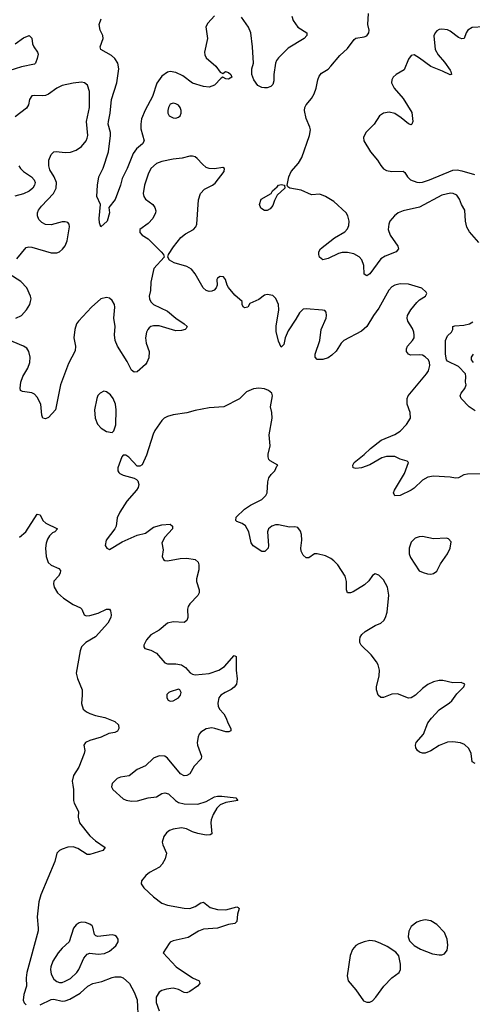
# Model space of a CAD drawing. Header units: inches. Extents: x 1449094 to 1618372, y 389908 to 534307.
# Tile 188 of 256: x 1545143 to 1548410, y 428420 to 435525. Entities that reach past the tile are written whole.
import ezdxf

# ---------------------------------------------------------------- set-up
doc = ezdxf.new("R2010")
doc.units = ezdxf.units.IN
doc.header["$MEASUREMENT"] = 0
doc.layers.add('B5442', color=7, linetype='Continuous')
doc.layers.add('B5443', color=7, linetype='Continuous')

msp = doc.modelspace()

# ---------------------------------------------------------------- linework, layer by layer
at = {"layer": 'B5442', "color": 5}
for points, elevation in [([(1545526.9, 430000), (1545531.3, 429970), (1545531.7, 429890), (1545535.8, 429870), (1545568, 429810), (1545564.9, 429770), (1545573.7, 429730), (1545650, 429635.8), (1545690, 429600.4), (1545761, 429550), (1545742.8, 429530), (1545650, 429500.7), (1545630, 429500.7), (1545563.5, 429543.5), (1545530, 429556), (1545490, 429554), (1545450, 429539.8), (1545430, 429529.7), (1545411.8, 429510), (1545396.9, 429450), (1545295.3, 429210), (1545281.5, 429158.5), (1545269.2, 429050), (1545277.2, 428970), (1545275.2, 428950), (1545193.3, 428650), (1545189, 428610), (1545191.6, 428550), (1545172.2, 428490), (1545168.1, 428450), (1545175.8, 428430), (1545190, 428416.5)], 560), ([(1545807, 430000), (1545804.9, 429990), (1545816.3, 429970), (1545890, 429901.6), (1545912.1, 429892.1), (1545950, 429886.4), (1545993.1, 429886.9), (1546070, 429910.6), (1546130, 429916.3), (1546170, 429940.5), (1546190, 429946.4), (1546217.2, 429937.2), (1546268, 429890), (1546290, 429876.4), (1546330, 429866), (1546430, 429864), (1546490, 429882.4), (1546550, 429915.8), (1546570, 429922), (1546602.5, 429922.5), (1546702, 429910), (1546718, 429890), (1546630, 429876.9), (1546590, 429858.5), (1546565.6, 429834.4), (1546538.6, 429790), (1546524.7, 429750), (1546522.8, 429730), (1546530.4, 429650), (1546517.7, 429642.3), (1546490, 429641.3), (1546430, 429652.2), (1546390, 429664.4), (1546346, 429686), (1546312, 429692), (1546250, 429684.4), (1546225.4, 429674.6), (1546203.1, 429656.9), (1546184.2, 429630), (1546172, 429590), (1546175.3, 429570), (1546201.5, 429510), (1546193.6, 429470), (1546170.3, 429430), (1546151.6, 429408.4), (1546080.5, 429370), (1546054.4, 429350), (1546022, 429310), (1546020.7, 429290), (1546039.9, 429259.9), (1546110, 429195.5), (1546170, 429150.5), (1546210, 429134.9), (1546330, 429113.1), (1546370, 429111.6), (1546410, 429124.2), (1546450, 429153), (1546470, 429156.3), (1546518.9, 429118.9), (1546570, 429102.8), (1546630, 429102.3), (1546710, 429122), (1546719.3, 429119.3), (1546726.8, 429110), (1546715.8, 429070), (1546710, 429018), (1546697, 429003), (1546650, 428995.8), (1546570, 428969.2), (1546470, 428961.9), (1546433.2, 428946.8), (1546358.5, 428901.5), (1546250, 428877.3), (1546230, 428867.8), (1546221.7, 428858.3), (1546179.1, 428790), (1546271.8, 428690), (1546389.4, 428609.4), (1546437.3, 428590), (1546443.1, 428570), (1546425.3, 428550), (1546370, 428511.9), (1546350, 428503.5), (1546330, 428505.8), (1546290, 428526.6), (1546250, 428535.9), (1546202, 428530), (1546170, 428519.3), (1546150, 428507.1), (1546128.9, 428471.1), (1546127.8, 428432.2), (1546150, 428372.2)], 580), ([(1545290, 428415.8), (1545370, 428455.3), (1545390, 428456.6), (1545450, 428442.7), (1545470, 428443.6), (1545504, 428456), (1545579.3, 428500.7), (1545635.8, 428550), (1545670, 428570.1), (1545736.6, 428583.4), (1545810, 428613.8), (1545830, 428617.8), (1545870, 428617), (1545890.8, 428610), (1545934.8, 428570), (1545970, 428506), (1545991.1, 428451.1), (1545997.8, 428302.2)], 560)]:
    msp.add_lwpolyline(points, dxfattribs=dict(at, elevation=elevation))
for points, elevation in [([(1545590, 429011.8), (1545572.7, 429007.3), (1545550, 428992.7), (1545530.4, 428969.6), (1545500.4, 428870), (1545450, 428824.7), (1545420.3, 428790), (1545382.6, 428730), (1545367.8, 428690), (1545365.3, 428670), (1545370, 428638), (1545390, 428601.6), (1545410, 428584.9), (1545430, 428576.4), (1545450, 428577.6), (1545470, 428585.7), (1545510, 428606.5), (1545556.4, 428650), (1545570, 428670.5), (1545606.7, 428753.3), (1545630, 428781.1), (1545650, 428787.6), (1545710, 428781.5), (1545754.3, 428785.7), (1545790, 428803.7), (1545837.6, 428842.4), (1545854, 428870), (1545853.1, 428890), (1545841.6, 428910), (1545830, 428917.2), (1545810, 428920.9), (1545708.1, 428908.1), (1545693, 428913), (1545684, 428924), (1545670, 428975.3), (1545665.4, 428985.4), (1545650, 428998), (1545618, 429010)], 580), ([(1548070, 429029.7), (1548036.9, 429023.1), (1548010, 429011.6), (1547970, 428982), (1547952.4, 428947.6), (1547946.9, 428906.9), (1547957.8, 428877.8), (1547990, 428843.8), (1548036.5, 428816.5), (1548123.6, 428783.6), (1548170, 428776.4), (1548190, 428777.1), (1548210, 428784), (1548229.5, 428810.5), (1548234, 428846), (1548229.6, 428890), (1548210, 428937), (1548154.5, 428994.5), (1548110, 429022)], 620), ([(1547670, 428880.5), (1547629, 428871), (1547590, 428855.6), (1547570, 428842.9), (1547544.7, 428815.3), (1547527.9, 428772.1), (1547506.1, 428626.1), (1547513.7, 428590), (1547570, 428523.8), (1547625.3, 428445.3), (1547650, 428434.6), (1547670, 428436), (1547690, 428445.7), (1547713, 428470), (1547771.6, 428550), (1547830, 428610.4), (1547882.7, 428650), (1547891.8, 428670), (1547891.9, 428708.1), (1547878.7, 428770), (1547857, 428797), (1547796.4, 428836.4), (1547750, 428858.7), (1547710, 428875.6)], 620)]:
    msp.add_lwpolyline(points, close=True, dxfattribs=dict(at, elevation=elevation))
at = {"layer": 'B5443', "color": 5}
for points, elevation in [([(1546548.5, 435551.5), (1546500.9, 435499.1), (1546487.4, 435472.6), (1546499.7, 435390), (1546476.4, 435290), (1546478.4, 435270), (1546488.2, 435250), (1546557.6, 435190), (1546590, 435146), (1546610, 435136), (1546629.6, 435150.4), (1546650, 435144), (1546666.8, 435130), (1546674, 435110), (1546650, 435096), (1546630, 435098), (1546610, 435109.3), (1546596.3, 435103.7), (1546550, 435052.8), (1546510, 435036.9), (1546470, 435042.2), (1546390, 435065.5), (1546320.2, 435120.2), (1546270, 435144.6), (1546230, 435150.7), (1546210, 435145.6), (1546170, 435116.4), (1546132.7, 435067.3), (1546101.3, 434970), (1546047.6, 434872.4), (1546022.1, 434810), (1546016.2, 434770), (1546018.1, 434738.1), (1546042.4, 434650), (1546028.4, 434630), (1545986.5, 434593.5), (1545961.9, 434558.1), (1545918.8, 434450), (1545882, 434378), (1545871.1, 434330), (1545832.1, 434227.9), (1545786.8, 434170), (1545790.6, 434130), (1545773.4, 434070), (1545728, 434030), (1545719, 434059), (1545716, 434090), (1545726, 434190), (1545700.7, 434250), (1545705.1, 434330), (1545714.5, 434390), (1545746.6, 434453.4), (1545783.7, 434570), (1545798, 434690), (1545797.3, 434710), (1545782.5, 434770), (1545782.8, 434790), (1545796.2, 434850), (1545805.5, 434950), (1545845, 435070), (1545858.5, 435170), (1545852.5, 435210), (1545830, 435245.1), (1545806.7, 435266.7), (1545729.5, 435310), (1545723.6, 435330), (1545746, 435390), (1545742.4, 435410), (1545724.7, 435450), (1545716.4, 435490), (1545731.3, 435530)], 540), ([(1547106.7, 435550), (1547118, 435518), (1547150, 435470.4), (1547214.8, 435430), (1547216.3, 435410), (1547196.3, 435390), (1547081.1, 435318.9), (1547012, 435250), (1546997, 435230), (1546990.3, 435210), (1546978.2, 435130), (1546976.9, 435083.1), (1546970, 435056), (1546956.3, 435043.7), (1546930, 435032), (1546910, 435031.8), (1546890, 435035.8), (1546862, 435050), (1546834, 435090), (1546818.4, 435130), (1546819.7, 435170), (1546829.7, 435210), (1546822.8, 435330), (1546810.9, 435430), (1546794.5, 435470), (1546744.1, 435544.1)], 540), ([(1548457.7, 433917.7), (1548390, 433993.5), (1548370, 434027.2), (1548360.2, 434070), (1548355.1, 434150), (1548331.3, 434191.3), (1548318, 434230), (1548298.2, 434258.2), (1548271.6, 434271.6), (1548251.9, 434271.9), (1548190, 434257.5), (1548030, 434170.9), (1547910, 434146.2), (1547875.8, 434130), (1547848.9, 434110), (1547814.6, 434070), (1547806.5, 434050), (1547803.6, 434010), (1547816.5, 433970), (1547873.4, 433890), (1547877.3, 433870), (1547861, 433850), (1547781.1, 433818.9), (1547750, 433798.7), (1547670, 433691.6), (1547650, 433677), (1547630, 433688.7), (1547627.7, 433750), (1547612.4, 433792.4), (1547594.2, 433814.2), (1547556, 433836), (1547510, 433845), (1547470, 433843.7), (1547443.1, 433836.9), (1547370, 433800.5), (1547330, 433792), (1547307.6, 433810), (1547301.6, 433830), (1547302.9, 433850), (1547315.1, 433870), (1547415.6, 433950), (1547490, 433994.3), (1547510, 434014.9), (1547519.8, 434040.2), (1547522.2, 434070), (1547511.7, 434110), (1547498.8, 434130), (1547410, 434211.6), (1547350, 434249.8), (1547310, 434264.8), (1547250, 434261.5), (1547175.7, 434295.7), (1547093.2, 434310), (1547078, 434318), (1547072.7, 434330), (1547086, 434390), (1547103.5, 434430), (1547156.2, 434490), (1547180.5, 434530), (1547235.5, 434690), (1547241.6, 434730), (1547237.8, 434750), (1547210.5, 434810.5), (1547199.8, 434870), (1547202, 434890), (1547211.1, 434910), (1547250, 434955.3), (1547269.1, 434990), (1547284.2, 435030), (1547294.4, 435090), (1547303.7, 435116.3), (1547321.8, 435138.2), (1547370, 435168.7), (1547390, 435189.3), (1547453.2, 435266.8), (1547510, 435317.8), (1547557.2, 435382.8), (1547570, 435390.3), (1547630, 435400.3), (1547650, 435408), (1547664.2, 435430), (1547664.7, 435450), (1547655.4, 435490), (1547662, 435570)], 540), ([(1545109.4, 435350), (1545170, 435393.4), (1545212, 435410), (1545230, 435392), (1545236.4, 435350), (1545244.4, 435330), (1545272.4, 435290), (1545275.8, 435275.8), (1545270, 435244), (1545256.5, 435210), (1545250, 435203.5), (1545155.1, 435184.9), (1545064.1, 435155.9)], 540), ([(1548493.3, 435473.3), (1548410, 435469.2), (1548376.9, 435450), (1548365, 435430), (1548351, 435389), (1548333.7, 435386.3), (1548310, 435397.4), (1548250, 435442.8), (1548230, 435451.6), (1548190, 435456.4), (1548170, 435453.5), (1548154.5, 435445.5), (1548141.1, 435430), (1548132.4, 435407.6), (1548141.4, 435310), (1548163.9, 435270), (1548210, 435218.9), (1548250, 435159.5), (1548256.2, 435150), (1548259.1, 435130), (1548250, 435126.4), (1548194.1, 435154.1), (1548110, 435186), (1548030, 435246.9), (1547990, 435270.8), (1547970, 435265.7), (1547950, 435239.7), (1547917.8, 435162.2), (1547861.1, 435130), (1547839.6, 435110), (1547830.2, 435090), (1547828, 435070), (1547845.5, 435030), (1547910, 434956), (1547974.1, 434854.1), (1547980.3, 434790), (1547974.8, 434770), (1547970, 434767), (1547950, 434773.6), (1547897.2, 434817.2), (1547850, 434847), (1547810, 434857.8), (1547769.2, 434850.8), (1547740.5, 434830), (1547701.6, 434770), (1547641.5, 434710), (1547625.3, 434674.7), (1547626.2, 434650), (1547675.2, 434570), (1547725.4, 434510), (1547750, 434471.8), (1547770, 434448.9), (1547790, 434437.4), (1547830, 434430.3), (1547910, 434432.4), (1547923.1, 434423.1), (1547943.1, 434390), (1547964.9, 434370), (1548010, 434352.9), (1548030, 434350.2), (1548050, 434352.3), (1548102, 434370), (1548270, 434439.4), (1548301.6, 434441.6), (1548334.6, 434434.6), (1548426.5, 434406.5)], 540), ([(1545121.4, 433798.6), (1545190, 433880.7), (1545210, 433885.5), (1545230, 433883.8), (1545370, 433842), (1545410, 433842), (1545430, 433848.8), (1545452.4, 433867.6), (1545470, 433893), (1545486, 433930), (1545503.1, 434030), (1545499.7, 434050), (1545490, 434060.5), (1545470, 434067.1), (1545450, 434066.4), (1545370, 434043.5), (1545330, 434045.7), (1545301.6, 434061.6), (1545281.8, 434081.8), (1545271.1, 434110), (1545272.4, 434130), (1545279.7, 434150), (1545300.2, 434179.8), (1545387.8, 434270), (1545405.4, 434310), (1545408.4, 434350), (1545392.4, 434390), (1545361.6, 434441.6), (1545352.2, 434470), (1545353.5, 434510), (1545368.9, 434551.1), (1545388.9, 434571.1), (1545405.3, 434574.7), (1545470, 434565.5), (1545510.7, 434569.3), (1545550, 434583.6), (1545590, 434610.3), (1545622.6, 434650), (1545631.1, 434670), (1545634.7, 434690), (1545625.5, 434790), (1545646.8, 434890), (1545645.7, 435005.7), (1545632.1, 435052.1), (1545610, 435069.6), (1545590, 435072.8), (1545530, 435066.9), (1545450, 435049.8), (1545410, 435031), (1545350, 434987.1), (1545330, 434977.7), (1545310, 434974.7), (1545250, 434978.7), (1545230, 434974.5), (1545212.7, 434950), (1545206, 434910), (1545192.9, 434887.1), (1545110, 434824.7)], 560), ([(1548510, 432246.6), (1548374.7, 432245.3), (1548350, 432239.7), (1548310, 432218.3), (1548290, 432216), (1548250, 432223.1), (1548130, 432229.8), (1548090, 432222.8), (1548050, 432202.2), (1547990, 432144), (1547968, 432130), (1547890, 432091.6), (1547850, 432089.5), (1547842.4, 432110), (1547848.3, 432130), (1547920.5, 432250), (1547948.7, 432330), (1547939.3, 432339.3), (1547890, 432354.3), (1547850, 432372.8), (1547790, 432372.4), (1547756.9, 432363.1), (1547670, 432312.6), (1547610.8, 432290), (1547570, 432286), (1547549, 432290), (1547546.6, 432310), (1547558.4, 432330), (1547630, 432386.7), (1547675.1, 432430), (1547753.3, 432490), (1547850, 432531.6), (1547890, 432554.9), (1547935.5, 432604.5), (1547963.8, 432650), (1547962.8, 432690), (1547939.7, 432750), (1547939.7, 432790), (1547946.9, 432810), (1548080.4, 432970), (1548093.8, 432990), (1548103.5, 433030), (1548102.2, 433050), (1548092.9, 433070), (1548070, 433092.1), (1548050, 433103.1), (1548030, 433106.8), (1547964.4, 433104.4), (1547949.3, 433110), (1547935.1, 433130), (1547934.7, 433150), (1547943, 433170), (1547978, 433210), (1547989.7, 433230), (1547990.9, 433249.1), (1547988.2, 433270), (1547977.3, 433297.3), (1547946, 433350), (1547940.5, 433370), (1547942.4, 433390), (1547965.7, 433430), (1548010, 433484.9), (1548030, 433503.8), (1548072.7, 433530), (1548081.2, 433550), (1548078, 433558), (1548046.3, 433586.3), (1547950, 433616), (1547890, 433618.5), (1547850, 433608.7), (1547830, 433598), (1547807.2, 433572.8), (1547735.8, 433444.2), (1547696.9, 433390), (1547648.8, 433310), (1547610, 433277.7), (1547483.1, 433210), (1547463.1, 433190), (1547426.3, 433133.7), (1547396.7, 433103.3), (1547370, 433085.6), (1547330, 433071.6), (1547290, 433072.7), (1547277, 433090), (1547275.6, 433110), (1547309.8, 433210), (1547319.7, 433290), (1547354.5, 433370), (1547358, 433390), (1547354.5, 433414.5), (1547345.2, 433425.2), (1547329.4, 433429.4), (1547210, 433439.1), (1547190, 433434.7), (1547162.3, 433410), (1547137.2, 433362.8), (1547080, 433280), (1547059.6, 433230), (1547050, 433182), (1547030, 433162.7), (1547010, 433205.2), (1546994.5, 433274.5), (1546993.9, 433313.9), (1547013.3, 433430), (1547010.8, 433470), (1546991.8, 433511.8), (1546970, 433535.1), (1546930, 433542.4), (1546910, 433537.6), (1546870, 433506.3), (1546804, 433476), (1546790, 433449.3), (1546766.3, 433446.3), (1546758, 433450), (1546750, 433466), (1546748, 433490), (1546696.9, 433536.9), (1546651.3, 433591.3), (1546640.9, 433610), (1546629.2, 433650), (1546614, 433670), (1546590, 433672.3), (1546570, 433659), (1546564.9, 433650), (1546567.7, 433610), (1546562, 433590), (1546547, 433573), (1546530, 433564.7), (1546510, 433564), (1546490, 433569.7), (1546466.3, 433590), (1546410, 433691.6), (1546384.1, 433724.1), (1546350, 433743.9), (1546258, 433770), (1546225.2, 433790), (1546213.2, 433810), (1546217.2, 433830), (1546253.4, 433886.6), (1546306.1, 433953.9), (1546340.3, 433979.7), (1546397.6, 434010), (1546414.3, 434030), (1546420.5, 434050), (1546434.2, 434225.8), (1546447.6, 434270), (1546477.6, 434302.4), (1546534, 434330), (1546554.5, 434345.5), (1546619, 434430), (1546622, 434450), (1546610, 434459), (1546550, 434449.4), (1546510, 434451.5), (1546490, 434458.7), (1546461.6, 434481.6), (1546423.8, 434523.8), (1546410, 434534.5), (1546390, 434540.7), (1546370, 434540.7), (1546314.9, 434525.1), (1546250, 434517.8), (1546170, 434500.8), (1546130, 434486), (1546090.1, 434449.9), (1546069.2, 434410), (1546043.8, 434330), (1546034.3, 434270), (1546038.9, 434250), (1546052.2, 434230), (1546104.9, 434190), (1546119.5, 434170), (1546125.1, 434145.1), (1546123.6, 434130), (1546102.8, 434090), (1546070, 434054.3), (1546010.8, 434010), (1546010.8, 433990), (1546026.8, 433970), (1546070, 433943.1), (1546164.9, 433850), (1546181, 433830), (1546186, 433810), (1546111.8, 433728.2), (1546090.2, 433630), (1546087.6, 433570), (1546077.8, 433530), (1546079.6, 433510), (1546089.4, 433489.4), (1546108.5, 433470), (1546210, 433420.3), (1546270, 433370.4), (1546330.7, 433330), (1546350.7, 433310), (1546343.5, 433296.5), (1546338, 433290), (1546310, 433282.4), (1546270, 433280.5), (1546150, 433315), (1546110, 433316.1), (1546089.3, 433310.7), (1546078, 433302), (1546066.7, 433290), (1546058.7, 433270), (1546051.8, 433230), (1546056.5, 433190), (1546078.4, 433130), (1546076.1, 433083.9), (1546060.7, 433050), (1546050, 433037.2), (1545990, 432982.7), (1545970, 432980.9), (1545950, 432996), (1545918.4, 433058.4), (1545849.7, 433170), (1545830.9, 433210), (1545826.2, 433250), (1545831.9, 433310), (1545822.4, 433370), (1545830.8, 433450), (1545826.9, 433470), (1545810, 433498.7), (1545790, 433514), (1545770, 433519.1), (1545728.4, 433510), (1545660.3, 433450), (1545567, 433350), (1545553.7, 433330), (1545541.7, 433290), (1545534.6, 433230), (1545545.3, 433170), (1545543.9, 433136.1), (1545496.2, 433043.8), (1545437, 432890), (1545402, 432710), (1545350, 432655.1), (1545330, 432645.2), (1545310, 432648.7), (1545302.4, 432670), (1545294.3, 432750), (1545270, 432800.9), (1545250, 432822), (1545231.3, 432831.3), (1545162.7, 432842.7), (1545149.6, 432849.6), (1545145.4, 432865.4), (1545151.6, 432910), (1545164.7, 432950), (1545200.5, 433010), (1545216.3, 433050), (1545218.7, 433090), (1545209.6, 433130), (1545193.6, 433153.6), (1545169.7, 433169.7), (1544974, 433250)], 560), ([(1545136.5, 434470), (1545148.5, 434450), (1545170, 434428.8), (1545228.2, 434390), (1545246.4, 434370), (1545254, 434350), (1545250.4, 434330), (1545238.4, 434310), (1545212.1, 434287.9), (1545171.1, 434268.9), (1545108.6, 434251.4)], 560), ([(1545114, 433370), (1545157, 433390), (1545191.6, 433430), (1545215.6, 433470), (1545221.6, 433490), (1545225.1, 433510), (1545221.6, 433530), (1545194.3, 433590), (1545150, 433635.4), (1545064.5, 433690)], 560), ([(1548430, 432702), (1548388, 432730), (1548329, 432790), (1548322.7, 432810), (1548329.5, 432830), (1548355.9, 432864.1), (1548366.6, 432890), (1548362, 432910), (1548364.2, 432950), (1548360.4, 432970), (1548310, 433022.2), (1548230, 433061), (1548223.5, 433070), (1548216.5, 433110), (1548216.1, 433210), (1548230, 433243), (1548260.9, 433270), (1548269, 433290), (1548269.2, 433310.8), (1548283.7, 433316.3), (1548350, 433319.2), (1548390, 433331.1), (1548414.7, 433345.3)], 540), ([(1548416.4, 433110), (1548402, 433090), (1548403.1, 433070), (1548417.1, 433050)], 540), ([(1548430, 430158), (1548409.7, 430169.7), (1548401.3, 430230), (1548385.9, 430265.9), (1548353.3, 430293.3), (1548325.3, 430305.3), (1548270, 430314.7), (1548230, 430311.8), (1548170, 430286.3), (1548110, 430249.8), (1548070, 430231.2), (1548050, 430231.1), (1548030, 430239.1), (1548015.1, 430250), (1548002.6, 430270), (1547999.7, 430290), (1548004.7, 430310), (1548056.9, 430370), (1548090, 430450.6), (1548114.9, 430485.1), (1548170, 430544.9), (1548245.6, 430594.4), (1548262, 430610), (1548299.6, 430660.4), (1548348.7, 430710), (1548355.3, 430730), (1548330, 430742), (1548270, 430739.3), (1548197.2, 430757.2), (1548170, 430757), (1548130, 430747.3), (1548090, 430727), (1548050, 430698), (1548000.7, 430650), (1547970, 430632), (1547949.6, 430629.6), (1547870, 430661), (1547830, 430657.7), (1547770, 430634), (1547750, 430634.3), (1547729.8, 430649.8), (1547717.7, 430690), (1547718.3, 430710), (1547737.6, 430790), (1547740.9, 430830), (1547729.5, 430869.5), (1547719.3, 430890), (1547681.2, 430941.2), (1547609, 431010), (1547597.2, 431030), (1547597.2, 431050), (1547601.2, 431070), (1547612.1, 431087.9), (1547637.2, 431110), (1547710, 431153), (1547750, 431170.7), (1547772.3, 431190), (1547783.7, 431210), (1547795.1, 431250), (1547807, 431373), (1547797.4, 431430), (1547770, 431482), (1547736.4, 431516.4), (1547710, 431526.6), (1547690, 431514), (1547664.4, 431475.6), (1547633, 431447), (1547550, 431397), (1547530, 431389.4), (1547510, 431389.2), (1547500.9, 431410), (1547501.6, 431470), (1547491.8, 431510), (1547438.7, 431590), (1547410, 431620.5), (1547390, 431636.3), (1547350, 431656.3), (1547290, 431669.6), (1547270, 431669.4), (1547230, 431640.9), (1547210, 431640.9), (1547190, 431661.2), (1547174.5, 431690), (1547172, 431710), (1547178.4, 431770), (1547177.6, 431810), (1547170, 431834), (1547150, 431859.3), (1547130, 431865.2), (1547090, 431862), (1547010, 431878.7), (1546990, 431878.9), (1546962, 431870), (1546939.5, 431850), (1546932.2, 431830), (1546939.3, 431730), (1546936.3, 431710), (1546912.3, 431687.7), (1546890, 431687.6), (1546828.7, 431728.7), (1546813.3, 431750), (1546797.6, 431830), (1546773.5, 431873.5), (1546750, 431889.7), (1546710, 431902.9), (1546702, 431910), (1546706, 431934), (1546766.5, 431993.5), (1546810, 432021.7), (1546890, 432061.6), (1546920.9, 432090), (1546929.5, 432110.5), (1546934, 432190), (1546942.4, 432217.6), (1546957.6, 432242.4), (1546984, 432270), (1546998, 432302), (1547006, 432310), (1546950, 432342), (1546942, 432350), (1546937.2, 432370), (1546937.2, 432390), (1546951.8, 432450), (1546944.7, 432530), (1546965.3, 432650), (1546963.5, 432690), (1546953.5, 432730), (1546968.6, 432810), (1546962.2, 432830), (1546939.7, 432850), (1546910, 432859.9), (1546870, 432864.6), (1546830, 432860.2), (1546780.2, 432839.8), (1546730, 432788.7), (1546616, 432730), (1546510, 432723.1), (1546410, 432703.8), (1546350, 432687.1), (1546250, 432672.3), (1546210, 432660.7), (1546187, 432650), (1546168.4, 432631.6), (1546119.3, 432560.7), (1546106.4, 432533.6), (1546058.6, 432381.4), (1546026.4, 432313.6), (1546010, 432302), (1545990, 432304), (1545930, 432368.7), (1545910, 432382), (1545890, 432382), (1545881, 432370), (1545850.8, 432290), (1545851, 432270), (1545858, 432258), (1545864.7, 432250), (1545890, 432237.3), (1545970, 432216), (1545987.1, 432207.1), (1545996.3, 432196.3), (1546002.8, 432170), (1545997.3, 432150), (1545984.9, 432130), (1545916.4, 432050), (1545864.9, 431970), (1545847.2, 431930), (1545838.4, 431870), (1545830.3, 431849.7), (1545766.8, 431770), (1545761, 431730), (1545771, 431711), (1545790, 431701), (1545882, 431758), (1545990, 431804.6), (1546050, 431820.3), (1546110, 431863.2), (1546170, 431879.6), (1546230, 431884), (1546246.8, 431870), (1546245.5, 431850), (1546190.4, 431790), (1546168, 431750), (1546178, 431698), (1546170.6, 431650), (1546180.7, 431630), (1546190, 431623), (1546210, 431620.4), (1546302.3, 431637.7), (1546350, 431639.5), (1546410, 431630.3), (1546431.3, 431611.3), (1546436, 431590), (1546435.4, 431555.4), (1546420.3, 431490), (1546420.3, 431470), (1546438.9, 431410), (1546438, 431390), (1546430, 431369.6), (1546370.5, 431310), (1546358.4, 431290), (1546354, 431270), (1546356, 431210), (1546350, 431189.3), (1546330, 431174), (1546250, 431180.5), (1546210, 431169.6), (1546150, 431119.5), (1546090, 431085.2), (1546057.3, 431050), (1546038, 431010), (1546039.6, 430999.6), (1546046, 430986), (1546090, 430974), (1546130, 430953), (1546190, 430883.8), (1546210, 430875.8), (1546270, 430875.3), (1546310, 430868.4), (1546340.5, 430850), (1546372.4, 430812.4), (1546390, 430802), (1546410, 430798), (1546510, 430806.3), (1546580.9, 430830), (1546622.5, 430857.5), (1546690, 430935.5), (1546704.7, 430930), (1546705.5, 430830), (1546711.9, 430768.1), (1546707, 430730), (1546692, 430708), (1546670, 430691.2), (1546625.5, 430670), (1546595.8, 430650), (1546581.1, 430630), (1546572.3, 430592.3), (1546576.4, 430570), (1546586.4, 430550), (1546615.8, 430515.8), (1546630.2, 430490.2), (1546646.8, 430446.8), (1546667.7, 430410), (1546666.8, 430393.2), (1546653.8, 430386.2), (1546630, 430386), (1546550.9, 430410.9), (1546530, 430413.5), (1546490, 430408), (1546450, 430382.9), (1546438.4, 430370), (1546430.4, 430350), (1546423.7, 430310), (1546425.3, 430290), (1546455.8, 430210), (1546453, 430190), (1546402.2, 430137.8), (1546370, 430082.7), (1546350.4, 430069.6), (1546330, 430067.3), (1546303.1, 430083.1), (1546210, 430196.2), (1546189.7, 430209.7), (1546150, 430211.5), (1546110, 430195.6), (1546050, 430139.3), (1545990, 430115.1), (1545932.1, 430067.9), (1545870, 430059.6), (1545847.3, 430050), (1545810, 430014), (1545807, 430000)], 580), ([(1545140.9, 431790), (1545186, 431830), (1545270, 431956), (1545290, 431951.3), (1545310.7, 431910), (1545330.4, 431890.4), (1545416, 431850), (1545397.3, 431830), (1545379.4, 431820.6), (1545359, 431801), (1545342.9, 431777.1), (1545333.1, 431746.9), (1545330.1, 431710.1), (1545334.4, 431650), (1545348.4, 431608.4), (1545370, 431588), (1545424.4, 431564.4), (1545436.4, 431550), (1545434, 431530), (1545423.1, 431510), (1545390, 431472), (1545386.5, 431453.5), (1545392.1, 431430), (1545415.6, 431390), (1545458.5, 431350), (1545530, 431305.4), (1545581.6, 431281.6), (1545591.8, 431270), (1545609, 431229), (1545622.3, 431222.3), (1545650, 431224.4), (1545710, 431243.2), (1545770, 431270.3), (1545790, 431270.4), (1545798, 431258), (1545802.8, 431230), (1545799.7, 431210), (1545779.7, 431170), (1545690, 431071.8), (1545620.3, 431030), (1545590, 430998.3), (1545580.4, 430970), (1545551.5, 430810), (1545559.6, 430770), (1545592.9, 430690), (1545594.6, 430650), (1545588.5, 430590), (1545601.6, 430550), (1545624, 430530), (1545650, 430518.3), (1545690, 430504.4), (1545757.3, 430490), (1545830, 430460.9), (1545855.5, 430435.5), (1545859.7, 430410), (1545849.2, 430390.8), (1545830, 430381.8), (1545787, 430373), (1545730, 430347.6), (1545650, 430324), (1545619.1, 430310), (1545606.4, 430290), (1545613.7, 430250), (1545608.8, 430230), (1545570.3, 430130), (1545531.8, 430070), (1545522.6, 430030), (1545526.9, 430000)], 560)]:
    msp.add_lwpolyline(points, dxfattribs=dict(at, elevation=elevation))
for points, elevation in [([(1546250, 434922), (1546230, 434915.8), (1546216, 434890), (1546213.1, 434870), (1546213.4, 434850), (1546222.4, 434830), (1546250, 434817.4), (1546270, 434815.3), (1546290, 434820.4), (1546302, 434830), (1546309.6, 434850), (1546309.6, 434870), (1546302.4, 434890), (1546290, 434907), (1546270, 434918)], 560), ([(1546910, 434148), (1546884.7, 434164.7), (1546874, 434190), (1546885.2, 434230), (1546958, 434270), (1546968.7, 434290), (1547002, 434318), (1547010, 434330.5), (1547030, 434336.3), (1547054, 434330), (1547058, 434310), (1547002, 434258), (1546981.1, 434218.9), (1546970, 434182.9), (1546950, 434160.9), (1546930, 434148.7)], 540), ([(1545750, 432842.9), (1545723, 432830), (1545708, 432812), (1545699.5, 432790), (1545684, 432710), (1545687.6, 432650), (1545705.7, 432605.7), (1545730, 432578), (1545770, 432552.7), (1545810, 432546), (1545823.2, 432556.8), (1545838, 432602), (1545839.7, 432710), (1545833.7, 432750), (1545818, 432790), (1545798.4, 432818.4), (1545770, 432839.6)], 580), ([(1548050, 431794.5), (1548026.2, 431793.8), (1547996.7, 431783.3), (1547970, 431754), (1547953.4, 431710), (1547953.4, 431670), (1547964.7, 431644.7), (1548026.8, 431546.8), (1548054.4, 431534.4), (1548087.1, 431527.1), (1548110, 431524), (1548130, 431527.7), (1548154.9, 431545.1), (1548181.3, 431598.7), (1548232.3, 431670), (1548249.3, 431710), (1548256.5, 431756.5), (1548238, 431778), (1548223.1, 431783.1), (1548130, 431779.3)], 580), ([(1546290, 430693.2), (1546230, 430675.6), (1546218.8, 430670), (1546205.7, 430654.3), (1546205.5, 430630), (1546214.9, 430614.9), (1546230, 430606.4), (1546250, 430608.5), (1546289.2, 430630), (1546302.7, 430650), (1546309, 430670), (1546298, 430690)], 580)]:
    msp.add_lwpolyline(points, close=True, dxfattribs=dict(at, elevation=elevation))

doc.saveas('drawing.dxf')
